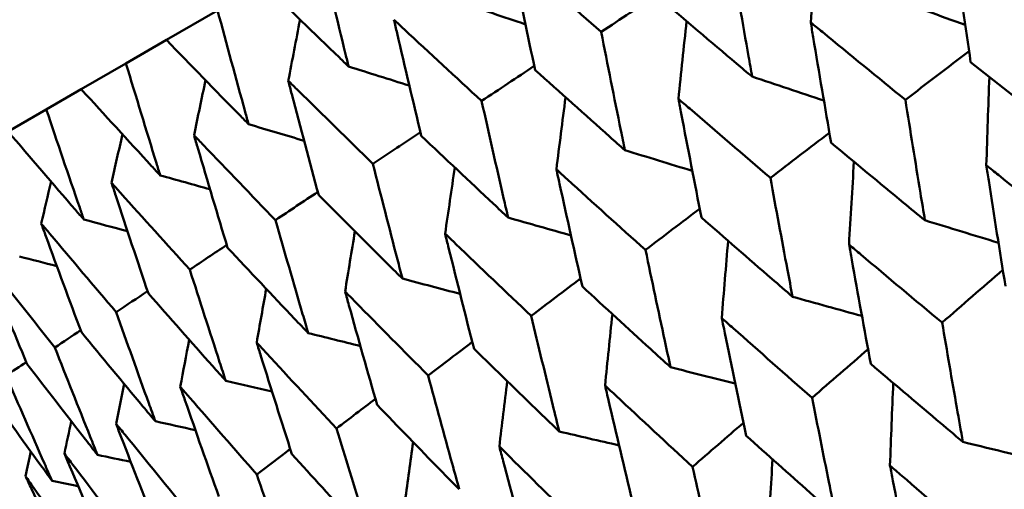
# Model space of a CAD drawing. Header units: millimetres. Extents: x 188 to 1913, y 148 to 2839.
# Tile 101 of 211: x 589.19 to 594.35, y 533.98 to 536.44. Entities that reach past the tile are written whole.
import ezdxf

# ---------------------------------------------------------------- set-up
doc = ezdxf.new("R2010")
doc.units = ezdxf.units.MM
doc.header["$LTSCALE"] = 10
doc.layers.add('Widoczne (ISO)', color=7, linetype='Continuous', lineweight=50)

msp = doc.modelspace()

# ---------------------------------------------------------------- linework, layer by layer
at = {"layer": 'Widoczne (ISO)'}
for p, q in [((590.2254, 536.4895), (589.9574, 536.3348)), ((589.7454, 536.2124), (589.9574, 536.3348)), ((589.7454, 536.2124), (589.5109, 536.077)), ((589.3276, 535.9712), (589.5109, 536.077)), ((589.3276, 535.9712), (589.1277, 535.8558))]:
    msp.add_line(p, q, dxfattribs=at)
msp.add_circle((591.0056, 570.4637), 50, dxfattribs=at)
for points in [[(593.334, 536.4265), (593.3454, 536.5717), (593.357, 536.7169), (593.3689, 536.862)], [(591.4952, 536.5326), (591.6097, 536.4938), (591.7243, 536.4552), (591.8389, 536.4167)], [(592.5369, 536.5775), (592.4366, 536.5107), (592.3363, 536.4439), (592.2359, 536.3771)], [(593.7461, 536.5583), (593.8784, 536.5098), (594.0107, 536.4615), (594.143, 536.4134)], [(590.5959, 536.1212), (590.6163, 536.2279), (590.6369, 536.3346), (590.6576, 536.4413)], [(592.6404, 536.026), (592.6544, 536.1618), (592.6686, 536.2974), (592.6831, 536.433)], [(594.1633, 536.2764), (594.0522, 536.1914), (593.9411, 536.1063), (593.8299, 536.0213)], [(590.9121, 536.196), (591.0182, 536.1624), (591.1243, 536.129), (591.2305, 536.0956)], [(591.8847, 536.1985), (591.7928, 536.1374), (591.7009, 536.0763), (591.6091, 536.0152)], [(590.1019, 535.836), (590.1219, 535.932), (590.1419, 536.028), (590.1621, 536.124)], [(593.0266, 536.1428), (593.152, 536.1008), (593.2774, 536.0588), (593.4028, 536.017)], [(594.254, 535.6786), (594.259, 535.8329), (594.2643, 535.987), (594.2699, 536.1411)], [(592.0008, 535.6568), (592.0166, 535.7826), (592.0326, 535.9084), (592.0487, 536.0342)], [(590.3879, 535.8933), (590.4849, 535.8645), (590.5818, 535.8358), (590.6787, 535.8071)], [(589.6697, 535.5865), (589.6886, 535.6713), (589.7075, 535.7562), (589.7266, 535.8409)], [(591.2884, 535.8519), (591.2054, 535.7967), (591.1224, 535.7415), (591.0393, 535.6863)], [(593.4316, 535.8487), (593.3285, 535.77), (593.2253, 535.6914), (593.1222, 535.6127)], [(592.3597, 535.7578), (592.4775, 535.7214), (592.5954, 535.6851), (592.7132, 535.649)], [(591.4178, 535.3202), (591.4345, 535.4358), (591.4515, 535.5513), (591.4685, 535.6669)], [(593.5344, 535.2632), (593.5428, 535.4079), (593.5514, 535.5526), (593.5603, 535.6972)], [(589.9246, 535.6258), (590.0117, 535.6014), (590.0987, 535.577), (590.1857, 535.5526)], [(589.3011, 535.3737), (589.3183, 535.4468), (589.3355, 535.5199), (589.3527, 535.593)], [(590.7506, 535.539), (590.6767, 535.4899), (590.6028, 535.4407), (590.5289, 535.3916)], [(592.7521, 535.4512), (592.6573, 535.3791), (592.5625, 535.307), (592.4678, 535.2349)], [(589.5241, 535.3946), (589.6005, 535.3741), (589.6769, 535.3537), (589.7533, 535.3333)], [(591.7481, 535.4047), (591.8577, 535.3734), (591.9673, 535.3422), (592.0769, 535.3111)], [(593.9322, 535.3903), (594.0607, 535.351), (594.1892, 535.3118), (594.3177, 535.2727)], [(590.8936, 535.0175), (590.9106, 535.1225), (590.9278, 535.2273), (590.9451, 535.3322)], [(590.2734, 535.2611), (590.2088, 535.2182), (590.1443, 535.1752), (590.0798, 535.1323)], [(592.8675, 534.8782), (592.8784, 535.0131), (592.8895, 535.1479), (592.9007, 535.2828)], [(589.1879, 535.2004), (589.2529, 535.1837), (589.3179, 535.1671), (589.3829, 535.1504)], [(591.1942, 535.0849), (591.2949, 535.0581), (591.3956, 535.0315), (591.4964, 535.0049)], [(592.1275, 535.0856), (592.0414, 535.0201), (591.9553, 534.9547), (591.8692, 534.8893)], [(594.3403, 535.1308), (594.2343, 535.0387), (594.1283, 534.9465), (594.0223, 534.8544)], [(590.4303, 534.75), (590.4469, 534.8438), (590.4636, 534.9375), (590.4804, 535.0312)], [(589.8585, 535.0192), (589.8036, 534.9826), (589.7488, 534.9461), (589.6939, 534.9095)], [(593.2386, 534.9899), (593.3598, 534.9562), (593.4809, 534.9227), (593.6021, 534.8892)], [(592.2559, 534.5251), (592.2685, 534.6498), (592.2812, 534.7745), (592.2942, 534.8991)], [(589.5078, 534.8143), (589.4627, 534.7842), (589.4176, 534.7541), (589.3726, 534.724)], [(590.7002, 534.7997), (590.7913, 534.777), (590.8825, 534.7545), (590.9736, 534.7319)], [(590.0297, 534.5188), (590.0453, 534.6008), (590.061, 534.6828), (590.0767, 534.7648)], [(591.5601, 534.7531), (591.4831, 534.6945), (591.406, 534.6359), (591.3289, 534.5773)], [(593.6342, 534.7149), (593.5364, 534.6303), (593.4387, 534.5456), (593.3409, 534.461)], [(589.2226, 534.6471), (589.1875, 534.6236), (589.1523, 534.6), (589.1171, 534.5765)], [(592.599, 534.6207), (592.7122, 534.592), (592.8254, 534.5634), (592.9386, 534.5349)], [(589.6935, 534.3246), (589.7075, 534.3943), (589.7215, 534.464), (589.7356, 534.5336)], [(590.268, 534.5502), (590.3489, 534.5313), (590.4298, 534.5124), (590.5107, 534.4936)], [(591.702, 534.2053), (591.7156, 534.3193), (591.7293, 534.4334), (591.7431, 534.5474)], [(593.7491, 534.1057), (593.7545, 534.2499), (593.7603, 534.3941), (593.7662, 534.5381)], [(591.0524, 534.455), (590.9846, 534.4034), (590.9168, 534.3518), (590.8489, 534.3002)], [(589.4229, 534.1684), (589.4347, 534.225), (589.4466, 534.2817), (589.4585, 534.3383)], [(589.8995, 534.3374), (589.9694, 534.3219), (590.0392, 534.3064), (590.1091, 534.2909)], [(592.9816, 534.3302), (592.8925, 534.2532), (592.8033, 534.1761), (592.7142, 534.0991)], [(592.016, 534.284), (592.1205, 534.2597), (592.2251, 534.2355), (592.3296, 534.2114)], [(591.208, 533.9201), (591.2219, 534.023), (591.2358, 534.1259), (591.2499, 534.2288)], [(594.1312, 534.2296), (594.2557, 534.199), (594.3803, 534.1685), (594.5049, 534.1381)], [(589.219, 534.0507), (589.2282, 534.0935), (589.2374, 534.1363), (589.2467, 534.179)], [(589.5959, 534.1621), (589.6541, 534.1497), (589.7123, 534.1374), (589.7705, 534.1251)], [(590.6064, 534.1925), (590.548, 534.148), (590.4896, 534.1036), (590.4312, 534.0591)], [(593.1095, 533.7365), (593.1174, 533.8705), (593.1255, 534.0046), (593.1338, 534.1385)], [(589.3585, 534.0251), (589.4043, 534.0157), (589.45, 534.0063), (589.4958, 533.9969)], [(594.5301, 533.991), (594.4294, 533.892), (594.3286, 533.7931), (594.2278, 533.6941)]]:
    msp.add_open_spline(points, degree=3, dxfattribs=at)
for points, knots in [([(594.0788, 536.8565), (594.0825, 536.8304), (594.0863, 536.8043), (594.1168, 536.5915), (594.1441, 536.405), (594.1719, 536.2187)], [0.06241522, 0.06241522, 0.06241522, 0.06241522, 0.0708546, 0.0708546, 0.13127416, 0.13127416, 0.13127416, 0.13127416]), ([(590.9121, 536.196), (590.9068, 536.2177), (590.9014, 536.2395), (590.852, 536.4411), (590.8086, 536.6211), (590.7657, 536.8015)], [0.05393723, 0.05393723, 0.05393723, 0.05393723, 0.06137399, 0.06137399, 0.12273355, 0.12273355, 0.12273355, 0.12273355]), ([(592.2359, 536.3771), (592.0956, 536.4996), (591.9558, 536.6224), (591.7981, 536.7616), (591.7797, 536.7779), (591.7613, 536.7941)], [0.00523804, 0.00523804, 0.00523804, 0.00523804, 0.06606705, 0.06606705, 0.07409033, 0.07409033, 0.07409033, 0.07409033]), ([(591.7613, 536.7941), (591.7662, 536.7701), (591.7711, 536.7461), (591.8132, 536.5401), (591.8509, 536.3584), (591.8892, 536.177)], [0.05804162, 0.05804162, 0.05804162, 0.05804162, 0.06605559, 0.06605559, 0.12689392, 0.12689392, 0.12689392, 0.12689392]), ([(593.0266, 536.1428), (593.0203, 536.1778), (593.0142, 536.2129), (592.9773, 536.4219), (592.9471, 536.5961), (592.9174, 536.7706)], [0.04993807, 0.04993807, 0.04993807, 0.04993807, 0.0614821, 0.0614821, 0.11877783, 0.11877783, 0.11877783, 0.11877783]), ([(590.4653, 536.628), (590.5975, 536.4992), (590.7302, 536.3708), (590.8798, 536.2271), (590.8959, 536.2115), (590.9121, 536.196)], [0, 0, 0, 0, 0.06135239, 0.06135239, 0.06879633, 0.06879633, 0.06879633, 0.06879633]), ([(592.5414, 536.5535), (592.6754, 536.4393), (592.8099, 536.3253), (592.9721, 536.1886), (592.9993, 536.1657), (593.0266, 536.1428)], [0.00418374, 0.00418374, 0.00418374, 0.00418374, 0.06147247, 0.06147247, 0.07302352, 0.07302352, 0.07302352, 0.07302352]), ([(590.3879, 535.8933), (590.382, 535.9148), (590.3761, 535.9362), (590.3213, 536.1346), (590.273, 536.3119), (590.2254, 536.4895)], [0.05393723, 0.05393723, 0.05393723, 0.05393723, 0.06137399, 0.06137399, 0.12273355, 0.12273355, 0.12273355, 0.12273355]), ([(591.6091, 536.0152), (591.4732, 536.1403), (591.3379, 536.2657), (591.1853, 536.4078), (591.1675, 536.4244), (591.1497, 536.441)], [0.00523804, 0.00523804, 0.00523804, 0.00523804, 0.06606705, 0.06606705, 0.07409033, 0.07409033, 0.07409033, 0.07409033]), ([(591.1497, 536.441), (591.1552, 536.4173), (591.1607, 536.3937), (591.2079, 536.1907), (591.2501, 536.0115), (591.293, 535.8327)], [0.05804162, 0.05804162, 0.05804162, 0.05804162, 0.06605559, 0.06605559, 0.12689392, 0.12689392, 0.12689392, 0.12689392]), ([(593.334, 536.4265), (593.3382, 536.4007), (593.3425, 536.3749), (593.3776, 536.1647), (593.4088, 535.9805), (593.4406, 535.7965)], [0.06241522, 0.06241522, 0.06241522, 0.06241522, 0.0708546, 0.0708546, 0.13127416, 0.13127416, 0.13127416, 0.13127416]), ([(593.8299, 536.0213), (593.6844, 536.1395), (593.5393, 536.258), (593.3744, 536.3933), (593.3542, 536.4099), (593.334, 536.4265)], [0.01044349, 0.01044349, 0.01044349, 0.01044349, 0.07085106, 0.07085106, 0.07930241, 0.07930241, 0.07930241, 0.07930241]), ([(592.3597, 535.7578), (592.3526, 535.7923), (592.3456, 535.8269), (592.3039, 536.0331), (592.2697, 536.205), (592.2359, 536.3771)], [0.04993807, 0.04993807, 0.04993807, 0.04993807, 0.0614821, 0.0614821, 0.11877783, 0.11877783, 0.11877783, 0.11877783]), ([(589.9574, 536.3348), (590.0847, 536.2032), (590.2126, 536.0719), (590.3567, 535.9251), (590.3723, 535.9092), (590.3879, 535.8933)], [0, 0, 0, 0, 0.06135239, 0.06135239, 0.06879633, 0.06879633, 0.06879633, 0.06879633]), ([(594.1719, 536.2187), (594.3017, 536.1158), (594.4318, 536.013), (594.6005, 535.8804), (594.6387, 535.8504), (594.677, 535.8204)], [0.00838421, 0.00838421, 0.00838421, 0.00838421, 0.06155515, 0.06155515, 0.07712864, 0.07712864, 0.07712864, 0.07712864]), ([(589.9246, 535.6258), (589.9181, 535.6469), (589.9116, 535.668), (589.8512, 535.8632), (589.798, 536.0376), (589.7454, 536.2124)], [0.05393723, 0.05393723, 0.05393723, 0.05393723, 0.06137399, 0.06137399, 0.12273355, 0.12273355, 0.12273355, 0.12273355]), ([(591.8892, 536.177), (592.0191, 536.0604), (592.1496, 535.944), (592.3068, 535.8046), (592.3332, 535.7812), (592.3597, 535.7578)], [0.00418374, 0.00418374, 0.00418374, 0.00418374, 0.06147247, 0.06147247, 0.07302352, 0.07302352, 0.07302352, 0.07302352]), ([(591.0393, 535.6863), (590.9081, 535.814), (590.7774, 535.9421), (590.6301, 536.0873), (590.613, 536.1043), (590.5959, 536.1212)], [0.00523804, 0.00523804, 0.00523804, 0.00523804, 0.06606705, 0.06606705, 0.07409033, 0.07409033, 0.07409033, 0.07409033]), ([(590.5959, 536.1212), (590.6019, 536.0979), (590.608, 536.0746), (590.6605, 535.8747), (590.7075, 535.6983), (590.7552, 535.5222)], [0.05804162, 0.05804162, 0.05804162, 0.05804162, 0.06605559, 0.06605559, 0.12689392, 0.12689392, 0.12689392, 0.12689392]), ([(589.5109, 536.077), (589.6332, 535.9425), (589.7561, 535.8084), (589.8946, 535.6583), (589.9096, 535.6421), (589.9246, 535.6258)], [0, 0, 0, 0, 0.06135239, 0.06135239, 0.06879633, 0.06879633, 0.06879633, 0.06879633]), ([(591.7481, 535.4047), (591.7402, 535.4387), (591.7323, 535.4728), (591.6855, 535.6761), (591.647, 535.8455), (591.6091, 536.0152)], [0.04993807, 0.04993807, 0.04993807, 0.04993807, 0.0614821, 0.0614821, 0.11877783, 0.11877783, 0.11877783, 0.11877783]), ([(592.6404, 536.026), (592.6452, 536.0006), (592.6501, 535.9752), (592.6899, 535.7677), (592.7254, 535.5859), (592.7614, 535.4044)], [0.06241522, 0.06241522, 0.06241522, 0.06241522, 0.0708546, 0.0708546, 0.13127416, 0.13127416, 0.13127416, 0.13127416]), ([(593.1222, 535.6127), (592.9807, 535.7333), (592.8398, 535.8541), (592.6797, 535.9921), (592.66, 536.0091), (592.6404, 536.026)], [0.01044349, 0.01044349, 0.01044349, 0.01044349, 0.07085106, 0.07085106, 0.07930241, 0.07930241, 0.07930241, 0.07930241]), ([(593.9322, 535.3903), (593.9243, 535.4379), (593.9165, 535.4855), (593.8821, 535.6956), (593.8558, 535.8583), (593.8299, 536.0213)], [0.04598621, 0.04598621, 0.04598621, 0.04598621, 0.06155279, 0.06155279, 0.11473062, 0.11473062, 0.11473062, 0.11473062]), ([(589.5241, 535.3946), (589.5169, 535.4153), (589.5098, 535.436), (589.4436, 535.6279), (589.3853, 535.7994), (589.3276, 535.9712)], [0.05393723, 0.05393723, 0.05393723, 0.05393723, 0.06137399, 0.06137399, 0.12273355, 0.12273355, 0.12273355, 0.12273355]), ([(589.1277, 535.8558), (589.2448, 535.7183), (589.3626, 535.5812), (589.4953, 535.4278), (589.5097, 535.4112), (589.5241, 535.3946)], [0, 0, 0, 0, 0.06135239, 0.06135239, 0.06879633, 0.06879633, 0.06879633, 0.06879633]), ([(590.5289, 535.3916), (590.4025, 535.5221), (590.2767, 535.653), (590.1349, 535.8014), (590.1184, 535.8187), (590.1019, 535.836)], [0.00523804, 0.00523804, 0.00523804, 0.00523804, 0.06606705, 0.06606705, 0.07409033, 0.07409033, 0.07409033, 0.07409033]), ([(590.1019, 535.836), (590.1086, 535.8131), (590.1153, 535.7902), (590.1733, 535.5934), (590.2252, 535.4198), (590.2777, 535.2466)], [0.05804162, 0.05804162, 0.05804162, 0.05804162, 0.06605559, 0.06605559, 0.12689392, 0.12689392, 0.12689392, 0.12689392]), ([(591.293, 535.8327), (591.4187, 535.7137), (591.5448, 535.5949), (591.6969, 535.4524), (591.7225, 535.4286), (591.7481, 535.4047)], [0.00418374, 0.00418374, 0.00418374, 0.00418374, 0.06147247, 0.06147247, 0.07302352, 0.07302352, 0.07302352, 0.07302352]), ([(593.4406, 535.7965), (593.5669, 535.6915), (593.6935, 535.5868), (593.8577, 535.4516), (593.8949, 535.4209), (593.9322, 535.3903)], [0.00838421, 0.00838421, 0.00838421, 0.00838421, 0.06155515, 0.06155515, 0.07712864, 0.07712864, 0.07712864, 0.07712864]), ([(591.1942, 535.0849), (591.1854, 535.1184), (591.1766, 535.152), (591.1245, 535.3522), (591.0817, 535.5191), (591.0393, 535.6863)], [0.04993807, 0.04993807, 0.04993807, 0.04993807, 0.0614821, 0.0614821, 0.11877783, 0.11877783, 0.11877783, 0.11877783]), ([(592.0008, 535.6568), (592.0063, 535.6317), (592.0118, 535.6066), (592.0566, 535.402), (592.0964, 535.2228), (592.1369, 535.0438)], [0.06241522, 0.06241522, 0.06241522, 0.06241522, 0.0708546, 0.0708546, 0.13127416, 0.13127416, 0.13127416, 0.13127416]), ([(592.4678, 535.2349), (592.3306, 535.3579), (592.194, 535.4813), (592.0389, 535.6222), (592.0198, 535.6395), (592.0008, 535.6568)], [0.01044349, 0.01044349, 0.01044349, 0.01044349, 0.07085106, 0.07085106, 0.07930241, 0.07930241, 0.07930241, 0.07930241]), ([(594.254, 535.6786), (594.2581, 535.6519), (594.2623, 535.6251), (594.2952, 535.4139), (594.3243, 535.2297), (594.354, 535.0459)], [0.06686277, 0.06686277, 0.06686277, 0.06686277, 0.07557848, 0.07557848, 0.13558897, 0.13558897, 0.13558897, 0.13558897]), ([(594.7556, 535.2777), (594.6091, 535.3941), (594.4631, 535.5107), (594.2963, 535.6446), (594.2752, 535.6616), (594.254, 535.6786)], [0.01556037, 0.01556037, 0.01556037, 0.01556037, 0.07555527, 0.07555527, 0.08428623, 0.08428623, 0.08428623, 0.08428623]), ([(593.2386, 534.9899), (593.2297, 535.0368), (593.2208, 535.0838), (593.1816, 535.2912), (593.1517, 535.4518), (593.1222, 535.6127)], [0.04598621, 0.04598621, 0.04598621, 0.04598621, 0.06155279, 0.06155279, 0.11473062, 0.11473062, 0.11473062, 0.11473062]), ([(590.0798, 535.1323), (589.9584, 535.2657), (589.8375, 535.3994), (589.7014, 535.5511), (589.6856, 535.5688), (589.6697, 535.5865)], [0.00523804, 0.00523804, 0.00523804, 0.00523804, 0.06606705, 0.06606705, 0.07409033, 0.07409033, 0.07409033, 0.07409033]), ([(589.6697, 535.5865), (589.6771, 535.564), (589.6845, 535.5414), (589.7482, 535.3479), (589.8051, 535.1773), (589.8627, 535.0069)], [0.05804162, 0.05804162, 0.05804162, 0.05804162, 0.06605559, 0.06605559, 0.12689392, 0.12689392, 0.12689392, 0.12689392]), ([(590.7552, 535.5222), (590.8763, 535.4006), (590.998, 535.2792), (591.1448, 535.1337), (591.1695, 535.1093), (591.1942, 535.0849)], [0.00418374, 0.00418374, 0.00418374, 0.00418374, 0.06147247, 0.06147247, 0.07302352, 0.07302352, 0.07302352, 0.07302352]), ([(590.7002, 534.7997), (590.6905, 534.8327), (590.6808, 534.8657), (590.6232, 535.0627), (590.5758, 535.227), (590.5289, 535.3916)], [0.04993807, 0.04993807, 0.04993807, 0.04993807, 0.0614821, 0.0614821, 0.11877783, 0.11877783, 0.11877783, 0.11877783]), ([(592.7614, 535.4044), (592.8839, 535.2972), (593.0068, 535.1903), (593.1663, 535.0524), (593.2024, 535.0211), (593.2386, 534.9899)], [0.00838421, 0.00838421, 0.00838421, 0.00838421, 0.06155515, 0.06155515, 0.07712864, 0.07712864, 0.07712864, 0.07712864]), ([(589.6939, 534.9095), (589.5775, 535.0458), (589.4618, 535.1825), (589.3315, 535.3375), (589.3163, 535.3556), (589.3011, 535.3737)], [0.00523804, 0.00523804, 0.00523804, 0.00523804, 0.06606705, 0.06606705, 0.07409033, 0.07409033, 0.07409033, 0.07409033]), ([(589.3011, 535.3737), (589.3092, 535.3516), (589.3173, 535.3294), (589.3868, 535.1393), (589.4489, 534.9716), (589.5116, 534.8042)], [0.05804162, 0.05804162, 0.05804162, 0.05804162, 0.06605559, 0.06605559, 0.12689392, 0.12689392, 0.12689392, 0.12689392]), ([(591.4178, 535.3202), (591.4239, 535.2954), (591.43, 535.2707), (591.48, 535.0691), (591.5245, 534.8925), (591.5695, 534.7163)], [0.06241522, 0.06241522, 0.06241522, 0.06241522, 0.0708546, 0.0708546, 0.13127416, 0.13127416, 0.13127416, 0.13127416]), ([(591.8692, 534.8893), (591.7366, 535.015), (591.6045, 535.1409), (591.4546, 535.2848), (591.4362, 535.3025), (591.4178, 535.3202)], [0.01044349, 0.01044349, 0.01044349, 0.01044349, 0.07085106, 0.07085106, 0.07930241, 0.07930241, 0.07930241, 0.07930241]), ([(590.2777, 535.2466), (590.3943, 535.1223), (590.5114, 534.9982), (590.6527, 534.8495), (590.6764, 534.8246), (590.7002, 534.7997)], [0.00418374, 0.00418374, 0.00418374, 0.00418374, 0.06147247, 0.06147247, 0.07302352, 0.07302352, 0.07302352, 0.07302352]), ([(593.5344, 535.2632), (593.5391, 535.2367), (593.5439, 535.2103), (593.5814, 535.0018), (593.6146, 534.82), (593.6484, 534.6385)], [0.06686277, 0.06686277, 0.06686277, 0.06686277, 0.07557848, 0.07557848, 0.13558897, 0.13558897, 0.13558897, 0.13558897]), ([(594.0223, 534.8544), (593.8798, 534.973), (593.7377, 535.092), (593.5756, 535.2285), (593.555, 535.2458), (593.5344, 535.2632)], [0.01556037, 0.01556037, 0.01556037, 0.01556037, 0.07555527, 0.07555527, 0.08428623, 0.08428623, 0.08428623, 0.08428623]), ([(589.3726, 534.724), (589.2614, 534.8633), (589.1509, 535.003), (589.0265, 535.1615), (589.012, 535.18), (588.9976, 535.1984)], [0.00523804, 0.00523804, 0.00523804, 0.00523804, 0.06606705, 0.06606705, 0.07409033, 0.07409033, 0.07409033, 0.07409033]), ([(588.9976, 535.1984), (589.0063, 535.1767), (589.0151, 535.1549), (589.0905, 534.9682), (589.1579, 534.8036), (589.2259, 534.6393)], [0.05804162, 0.05804162, 0.05804162, 0.05804162, 0.06605559, 0.06605559, 0.12689392, 0.12689392, 0.12689392, 0.12689392]), ([(592.599, 534.6207), (592.589, 534.6669), (592.5789, 534.7132), (592.5348, 534.9177), (592.5011, 535.0762), (592.4678, 535.2349)], [0.04598621, 0.04598621, 0.04598621, 0.04598621, 0.06155279, 0.06155279, 0.11473062, 0.11473062, 0.11473062, 0.11473062]), ([(590.268, 534.5502), (590.2574, 534.5827), (590.2468, 534.6151), (590.1835, 534.8089), (590.1314, 534.9704), (590.0798, 535.1323)], [0.04993807, 0.04993807, 0.04993807, 0.04993807, 0.0614821, 0.0614821, 0.11877783, 0.11877783, 0.11877783, 0.11877783]), ([(592.1369, 535.0438), (592.2555, 534.9344), (592.3745, 534.8252), (592.5289, 534.6844), (592.564, 534.6525), (592.599, 534.6207)], [0.00838421, 0.00838421, 0.00838421, 0.00838421, 0.06155515, 0.06155515, 0.07712864, 0.07712864, 0.07712864, 0.07712864]), ([(589.8627, 535.0069), (589.9745, 534.8799), (590.0868, 534.7531), (590.2225, 534.6011), (590.2452, 534.5757), (590.268, 534.5502)], [0.00418374, 0.00418374, 0.00418374, 0.00418374, 0.06147247, 0.06147247, 0.07302352, 0.07302352, 0.07302352, 0.07302352]), ([(590.8936, 535.0175), (590.9004, 534.9932), (590.9071, 534.9689), (590.9626, 534.7704), (591.0118, 534.5965), (591.0616, 534.423)], [0.06241522, 0.06241522, 0.06241522, 0.06241522, 0.0708546, 0.0708546, 0.13127416, 0.13127416, 0.13127416, 0.13127416]), ([(591.3289, 534.5773), (591.2009, 534.7057), (591.0736, 534.8344), (590.929, 534.9814), (590.9113, 534.9995), (590.8936, 535.0175)], [0.01044349, 0.01044349, 0.01044349, 0.01044349, 0.07085106, 0.07085106, 0.07930241, 0.07930241, 0.07930241, 0.07930241]), ([(589.8995, 534.3374), (589.8878, 534.3693), (589.8762, 534.4012), (589.8072, 534.5916), (589.7502, 534.7504), (589.6939, 534.9095)], [0.04993807, 0.04993807, 0.04993807, 0.04993807, 0.0614821, 0.0614821, 0.11877783, 0.11877783, 0.11877783, 0.11877783]), ([(592.016, 534.284), (592.0047, 534.3296), (591.9935, 534.3752), (591.9442, 534.5768), (591.9065, 534.7329), (591.8692, 534.8893)], [0.04598621, 0.04598621, 0.04598621, 0.04598621, 0.06155279, 0.06155279, 0.11473062, 0.11473062, 0.11473062, 0.11473062]), ([(592.8675, 534.8782), (592.8729, 534.8521), (592.8782, 534.826), (592.9206, 534.6203), (592.9581, 534.4409), (592.9961, 534.2619)], [0.06686277, 0.06686277, 0.06686277, 0.06686277, 0.07557848, 0.07557848, 0.13558897, 0.13558897, 0.13558897, 0.13558897]), ([(593.3409, 534.461), (593.2026, 534.5821), (593.0648, 534.7034), (592.9074, 534.8427), (592.8875, 534.8605), (592.8675, 534.8782)], [0.01556037, 0.01556037, 0.01556037, 0.01556037, 0.07555527, 0.07555527, 0.08428623, 0.08428623, 0.08428623, 0.08428623]), ([(594.1312, 534.2296), (594.1207, 534.2888), (594.1102, 534.348), (594.0736, 534.5561), (594.0478, 534.7051), (594.0223, 534.8544)], [0.04208868, 0.04208868, 0.04208868, 0.04208868, 0.06158988, 0.06158988, 0.11059803, 0.11059803, 0.11059803, 0.11059803]), ([(589.5116, 534.8042), (589.6185, 534.6744), (589.726, 534.5448), (589.8558, 534.3895), (589.8776, 534.3634), (589.8995, 534.3374)], [0.00418374, 0.00418374, 0.00418374, 0.00418374, 0.06147247, 0.06147247, 0.07302352, 0.07302352, 0.07302352, 0.07302352]), ([(589.5959, 534.1621), (589.5833, 534.1934), (589.5707, 534.2248), (589.4957, 534.4118), (589.4338, 534.5677), (589.3726, 534.724)], [0.04993807, 0.04993807, 0.04993807, 0.04993807, 0.0614821, 0.0614821, 0.11877783, 0.11877783, 0.11877783, 0.11877783]), ([(590.4303, 534.75), (590.4377, 534.7261), (590.4452, 534.7022), (590.5062, 534.5069), (590.5604, 534.3359), (590.6151, 534.1652)], [0.06241522, 0.06241522, 0.06241522, 0.06241522, 0.0708546, 0.0708546, 0.13127416, 0.13127416, 0.13127416, 0.13127416]), ([(590.8489, 534.3002), (590.7258, 534.4314), (590.6033, 534.5629), (590.4644, 534.7131), (590.4473, 534.7316), (590.4303, 534.75)], [0.01044349, 0.01044349, 0.01044349, 0.01044349, 0.07085106, 0.07085106, 0.07930241, 0.07930241, 0.07930241, 0.07930241]), ([(591.5695, 534.7163), (591.6841, 534.6045), (591.7991, 534.493), (591.9483, 534.3492), (591.9821, 534.3166), (592.016, 534.284)], [0.00838421, 0.00838421, 0.00838421, 0.00838421, 0.06155515, 0.06155515, 0.07712864, 0.07712864, 0.07712864, 0.07712864]), ([(589.2259, 534.6393), (589.3278, 534.5065), (589.4304, 534.3741), (589.5542, 534.2154), (589.5751, 534.1887), (589.5959, 534.1621)], [0.00418374, 0.00418374, 0.00418374, 0.00418374, 0.06147247, 0.06147247, 0.07302352, 0.07302352, 0.07302352, 0.07302352]), ([(593.6484, 534.6385), (593.763, 534.5407), (593.878, 534.4431), (594.0392, 534.307), (594.0852, 534.2683), (594.1312, 534.2296)], [0.01259731, 0.01259731, 0.01259731, 0.01259731, 0.06159863, 0.06159863, 0.08110666, 0.08110666, 0.08110666, 0.08110666]), ([(589.3585, 534.0251), (589.3449, 534.0558), (589.3313, 534.0866), (589.2503, 534.2701), (589.1834, 534.4231), (589.1171, 534.5765)], [0.04993807, 0.04993807, 0.04993807, 0.04993807, 0.0614821, 0.0614821, 0.11877783, 0.11877783, 0.11877783, 0.11877783]), ([(591.4918, 533.9814), (591.4793, 534.0263), (591.4669, 534.0712), (591.4122, 534.2696), (591.3703, 534.4233), (591.3289, 534.5773)], [0.04598621, 0.04598621, 0.04598621, 0.04598621, 0.06155279, 0.06155279, 0.11473062, 0.11473062, 0.11473062, 0.11473062]), ([(590.0297, 534.5188), (590.0379, 534.4952), (590.0461, 534.4717), (590.1128, 534.2798), (590.172, 534.1117), (590.2318, 533.9439)], [0.06241522, 0.06241522, 0.06241522, 0.06241522, 0.0708546, 0.0708546, 0.13127416, 0.13127416, 0.13127416, 0.13127416]), ([(590.4312, 534.0591), (590.3131, 534.1931), (590.1956, 534.3275), (590.0624, 534.4811), (590.0461, 534.4999), (590.0297, 534.5188)], [0.01044349, 0.01044349, 0.01044349, 0.01044349, 0.07085106, 0.07085106, 0.07930241, 0.07930241, 0.07930241, 0.07930241]), ([(592.2559, 534.5251), (592.2619, 534.4993), (592.2679, 534.4736), (592.3153, 534.2708), (592.3573, 534.0941), (592.3998, 533.9176)], [0.06686277, 0.06686277, 0.06686277, 0.06686277, 0.07557848, 0.07557848, 0.13558897, 0.13558897, 0.13558897, 0.13558897]), ([(592.7142, 534.0991), (592.5802, 534.2227), (592.4468, 534.3466), (592.2946, 534.4889), (592.2752, 534.507), (592.2559, 534.5251)], [0.01556037, 0.01556037, 0.01556037, 0.01556037, 0.07555527, 0.07555527, 0.08428623, 0.08428623, 0.08428623, 0.08428623]), ([(589.0066, 534.5127), (589.1035, 534.377), (589.2011, 534.2417), (589.3189, 534.0795), (589.3387, 534.0523), (589.3585, 534.0251)], [0.00418374, 0.00418374, 0.00418374, 0.00418374, 0.06147247, 0.06147247, 0.07302352, 0.07302352, 0.07302352, 0.07302352]), ([(591.0616, 534.423), (591.1719, 534.3088), (591.2827, 534.1949), (591.4265, 534.0479), (591.4591, 534.0146), (591.4918, 533.9814)], [0.00838421, 0.00838421, 0.00838421, 0.00838421, 0.06155515, 0.06155515, 0.07712864, 0.07712864, 0.07712864, 0.07712864]), ([(593.4643, 533.8445), (593.4524, 533.9029), (593.4405, 533.9613), (593.3991, 534.1666), (593.3699, 534.3137), (593.3409, 534.461)], [0.04208868, 0.04208868, 0.04208868, 0.04208868, 0.06158988, 0.06158988, 0.11059803, 0.11059803, 0.11059803, 0.11059803]), ([(589.6935, 534.3246), (589.7024, 534.3015), (589.7113, 534.2784), (589.7839, 534.0899), (589.8482, 533.9248), (589.9132, 533.76)], [0.06241522, 0.06241522, 0.06241522, 0.06241522, 0.0708546, 0.0708546, 0.13127416, 0.13127416, 0.13127416, 0.13127416]), ([(590.0774, 533.8548), (589.9645, 533.9918), (589.8521, 534.1292), (589.7247, 534.2861), (589.7091, 534.3054), (589.6935, 534.3246)], [0.01044349, 0.01044349, 0.01044349, 0.01044349, 0.07085106, 0.07085106, 0.07930241, 0.07930241, 0.07930241, 0.07930241]), ([(591.0285, 533.7139), (591.0148, 533.7581), (591.0011, 533.8022), (590.9408, 533.9974), (590.8946, 534.1487), (590.8489, 534.3002)], [0.04598621, 0.04598621, 0.04598621, 0.04598621, 0.06155279, 0.06155279, 0.11473062, 0.11473062, 0.11473062, 0.11473062]), ([(592.9961, 534.2619), (593.1073, 534.1621), (593.2187, 534.0625), (593.3751, 533.9236), (593.4196, 533.884), (593.4643, 533.8445)], [0.01259731, 0.01259731, 0.01259731, 0.01259731, 0.06159863, 0.06159863, 0.08110666, 0.08110666, 0.08110666, 0.08110666]), ([(591.702, 534.2053), (591.7087, 534.1799), (591.7154, 534.1546), (591.7681, 533.9549), (591.8147, 533.7808), (591.8619, 533.607)], [0.06686277, 0.06686277, 0.06686277, 0.06686277, 0.07557848, 0.07557848, 0.13558897, 0.13558897, 0.13558897, 0.13558897]), ([(592.1445, 533.7702), (592.0151, 533.8965), (591.8863, 534.023), (591.7393, 534.1683), (591.7207, 534.1868), (591.702, 534.2053)], [0.01556037, 0.01556037, 0.01556037, 0.01556037, 0.07555527, 0.07555527, 0.08428623, 0.08428623, 0.08428623, 0.08428623]), ([(589.4229, 534.1684), (589.4325, 534.1457), (589.4421, 534.123), (589.5207, 533.9379), (589.5903, 533.7758), (589.6606, 533.6141)], [0.06241522, 0.06241522, 0.06241522, 0.06241522, 0.0708546, 0.0708546, 0.13127416, 0.13127416, 0.13127416, 0.13127416]), ([(589.789, 533.6883), (589.6812, 533.8283), (589.5741, 533.9687), (589.4527, 534.129), (589.4378, 534.1487), (589.4229, 534.1684)], [0.01044349, 0.01044349, 0.01044349, 0.01044349, 0.07085106, 0.07085106, 0.07930241, 0.07930241, 0.07930241, 0.07930241]), ([(590.6151, 534.1652), (590.7211, 534.0485), (590.8276, 533.9321), (590.9658, 533.7819), (590.9971, 533.7479), (591.0285, 533.7139)], [0.00838421, 0.00838421, 0.00838421, 0.00838421, 0.06155515, 0.06155515, 0.07712864, 0.07712864, 0.07712864, 0.07712864]), ([(593.7491, 534.1057), (593.7542, 534.0792), (593.7593, 534.0526), (593.7991, 533.8463), (593.8343, 533.6668), (593.87, 533.4876)], [0.07138254, 0.07138254, 0.07138254, 0.07138254, 0.08018544, 0.08018544, 0.13983561, 0.13983561, 0.13983561, 0.13983561]), ([(594.2278, 533.6941), (594.0882, 533.8133), (593.9492, 533.9328), (593.7901, 534.0703), (593.7696, 534.088), (593.7491, 534.1057)], [0.02053386, 0.02053386, 0.02053386, 0.02053386, 0.08016461, 0.08016461, 0.08898694, 0.08898694, 0.08898694, 0.08898694]), ([(589.219, 534.0507), (589.2294, 534.0284), (589.2397, 534.0062), (589.3244, 533.8246), (589.3993, 533.6656), (589.4749, 533.5069)], [0.06241522, 0.06241522, 0.06241522, 0.06241522, 0.0708546, 0.0708546, 0.13127416, 0.13127416, 0.13127416, 0.13127416]), ([(589.567, 533.5601), (589.4645, 533.7032), (589.3626, 533.8466), (589.2473, 534.0105), (589.2331, 534.0306), (589.219, 534.0507)], [0.01044349, 0.01044349, 0.01044349, 0.01044349, 0.07085106, 0.07085106, 0.07930241, 0.07930241, 0.07930241, 0.07930241]), ([(590.6279, 533.4827), (590.6129, 533.5261), (590.5979, 533.5695), (590.5319, 533.7614), (590.4813, 533.9101), (590.4312, 534.0591)], [0.04598621, 0.04598621, 0.04598621, 0.04598621, 0.06155279, 0.06155279, 0.11473062, 0.11473062, 0.11473062, 0.11473062]), ([(592.8527, 533.4914), (592.8393, 533.549), (592.826, 533.6065), (592.7796, 533.8089), (592.7467, 533.9539), (592.7142, 534.0991)], [0.04208868, 0.04208868, 0.04208868, 0.04208868, 0.06158988, 0.06158988, 0.11059803, 0.11059803, 0.11059803, 0.11059803])]:
    msp.add_open_spline(points, degree=3, knots=knots, dxfattribs=at)

doc.saveas('drawing.dxf')
